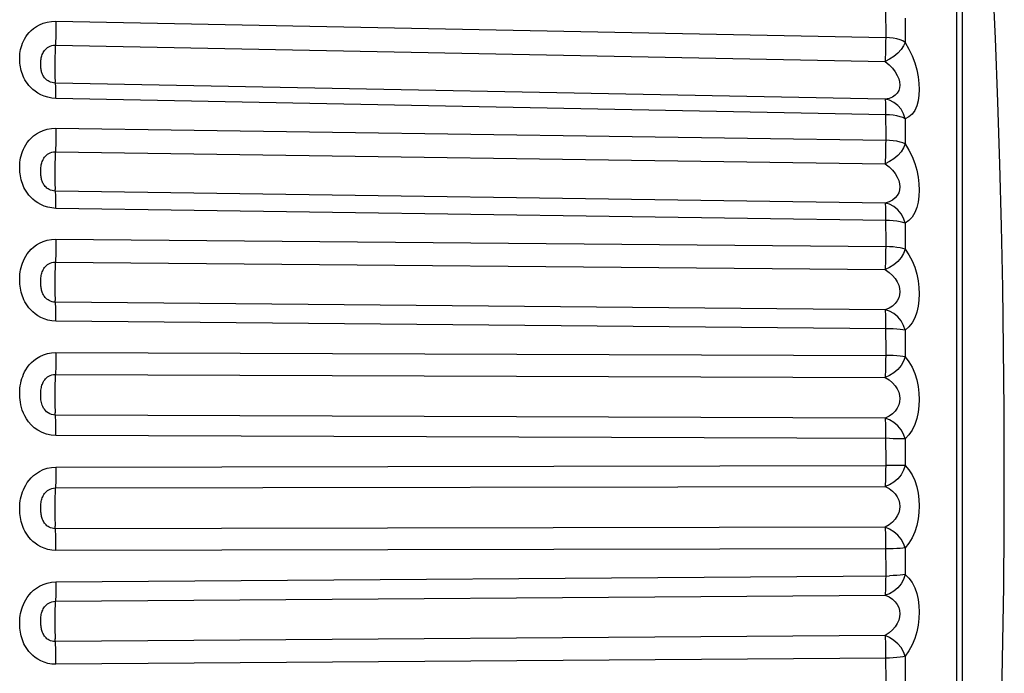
# Model space of a CAD drawing. Header units: millimetres. Extents: x -71 to 747, y -184 to 606.
# Tile 93 of 97: x 566.15 to 573.59, y 259.7 to 264.65. Entities that reach past the tile are written whole.
import ezdxf

# ---------------------------------------------------------------- set-up
doc = ezdxf.new("R2010")
doc.units = ezdxf.units.MM
doc.header["$LTSCALE"] = 30.734
doc.layers.get('0').update_dxf_attribs({"linetype": 'CONTINUOUS'})

msp = doc.modelspace()

# ---------------------------------------------------------------- linework, layer by layer
at = {"color": 7}
for p, q in [((573.2287, 268.4448), (573.2287, 254.0265)), ((573.274, 255.5144), (573.274, 268.3016)), ((572.6935, 264.7245), (572.6936, 264.512)), ((566.4194, 264.6352), (572.6936, 264.512)), ((572.8401, 264.658), (572.8401, 264.4752)), ((566.4148, 264.4534), (572.6891, 264.3301)), ((572.6891, 264.0444), (566.4148, 264.1675)), ((572.6936, 263.9274), (566.4194, 264.0508)), ((572.6935, 263.9564), (572.6936, 263.7344)), ((572.8401, 263.8971), (572.8401, 263.7063)), ((566.4194, 263.825), (572.6936, 263.7344)), ((566.4148, 263.6463), (572.6891, 263.5556)), ((572.6891, 263.2593), (566.4148, 263.3499)), ((572.6936, 263.1283), (566.4194, 263.2191)), ((572.6935, 263.1585), (572.6936, 262.9294)), ((572.8401, 263.107), (572.8401, 262.9103)), ((566.4194, 262.9864), (572.6936, 262.9294)), ((566.4148, 262.8128), (572.6891, 262.7556)), ((572.6891, 262.4521), (566.4148, 262.5092)), ((572.6936, 262.3084), (566.4194, 262.3657)), ((572.6935, 262.3396), (572.6936, 262.1059)), ((572.8401, 262.2964), (572.8401, 262.0961)), ((566.4194, 262.1287), (572.6936, 262.1059)), ((566.4148, 261.962), (572.6891, 261.939)), ((572.6891, 261.6316), (566.4148, 261.6545)), ((572.6935, 261.5086), (572.6936, 261.2728)), ((572.8401, 261.4741), (572.8401, 261.2724)), ((566.4194, 261.2611), (572.6936, 261.2728)), ((566.4148, 261.1033), (572.6891, 261.1147)), ((572.6891, 260.8067), (566.4148, 260.7952)), ((572.6935, 260.6746), (572.6936, 260.4393)), ((572.6936, 260.6426), (566.4194, 260.6312)), ((572.8401, 260.6493), (572.8401, 260.4482)), ((566.4194, 260.3933), (572.7232, 260.4396)), ((566.4148, 260.246), (572.6891, 260.2917)), ((572.6891, 259.9865), (566.4148, 259.9407)), ((572.6936, 259.8148), (566.4194, 259.7692)), ((572.6935, 259.8467), (572.6936, 259.6145)), ((572.8401, 259.8308), (572.8401, 259.6328))]:
    msp.add_line(p, q, dxfattribs=at)
for points in [[(573.5907, 261.2357), (573.5894, 261.696), (573.5854, 262.1581), (573.5786, 262.62), (573.5691, 263.0841), (573.5568, 263.5523), (573.5415, 264.025), (573.5231, 264.5032), (573.5016, 264.9873), (573.4767, 265.4779), (573.4484, 265.9754), (573.4164, 266.4807), (573.3806, 266.9933), (573.3409, 267.5125), (573.2971, 268.0396), (573.274, 268.3015)], [(566.4194, 264.0508), (566.3872, 264.0536), (566.3573, 264.0592), (566.3294, 264.0679), (566.3039, 264.0788), (566.2815, 264.0911), (566.2616, 264.1045), (566.2439, 264.1187), (566.2284, 264.1334), (566.2149, 264.1483), (566.2032, 264.1631), (566.1932, 264.1776), (566.1847, 264.1918), (566.1773, 264.2057), (566.171, 264.2194), (566.1655, 264.2332), (566.1607, 264.247), (566.1566, 264.2611), (566.1531, 264.2752), (566.1503, 264.2894), (566.1481, 264.3037), (566.1466, 264.3179), (566.1456, 264.3321), (566.1451, 264.3463), (566.1452, 264.3606), (566.1459, 264.3752), (566.1473, 264.39), (566.1493, 264.4054), (566.1522, 264.4211), (566.1559, 264.4368), (566.1605, 264.4525), (566.166, 264.4681), (566.1727, 264.4837), (566.1807, 264.4997), (566.1904, 264.5159), (566.2019, 264.5324), (566.2155, 264.5488), (566.2315, 264.565), (566.2499, 264.5806), (566.2711, 264.5952), (566.2952, 264.6084), (566.3228, 264.6198), (566.353, 264.6285), (566.3851, 264.6335), (566.4194, 264.6352)], [(566.4194, 264.6352), (566.4193, 264.605), (566.4189, 264.5734), (566.4182, 264.5415), (566.4173, 264.5102), (566.4162, 264.4805)], [(566.4162, 264.4805), (566.4135, 264.4273), (566.4124, 264.3988), (566.4115, 264.3687), (566.4108, 264.3379), (566.4104, 264.3073), (566.4102, 264.2779), (566.4104, 264.2504), (566.4108, 264.2257), (566.4115, 264.2045), (566.4124, 264.1874), (566.4135, 264.175)], [(572.6936, 264.512), (572.6935, 264.4818), (572.6931, 264.4503), (572.6925, 264.4183), (572.6916, 264.387), (572.6904, 264.3573), (572.6891, 264.3301)], [(572.8401, 264.4752), (572.8287, 264.4476), (572.8097, 264.4203), (572.7853, 264.3934), (572.7561, 264.3688), (572.723, 264.3477), (572.6891, 264.3301)], [(572.8401, 264.4752), (572.823, 264.4854), (572.8022, 264.494), (572.7781, 264.5012), (572.7514, 264.5068), (572.7232, 264.5103), (572.6936, 264.512)], [(572.8401, 264.4752), (572.8689, 264.4247), (572.8932, 264.3731), (572.9131, 264.3195), (572.9285, 264.2661), (572.9392, 264.2144), (572.9454, 264.1648), (572.9475, 264.1185), (572.9454, 264.0748), (572.9391, 264.033), (572.9284, 263.9946), (572.913, 263.9605), (572.8931, 263.932), (572.8688, 263.9111), (572.8401, 263.8971)], [(566.4148, 264.1675), (566.402, 264.1685), (566.3899, 264.1709), (566.3787, 264.1744), (566.3686, 264.1788), (566.3596, 264.1837), (566.3516, 264.1892), (566.3445, 264.195), (566.3382, 264.201), (566.3328, 264.2072), (566.328, 264.2134), (566.324, 264.2196), (566.3205, 264.2258), (566.3175, 264.232), (566.3149, 264.2382), (566.3127, 264.2446), (566.3107, 264.2512), (566.309, 264.2581), (566.3076, 264.2652), (566.3064, 264.2726), (566.3055, 264.2803), (566.3048, 264.2881), (566.3044, 264.2962), (566.3042, 264.3045), (566.3042, 264.3129), (566.3045, 264.3215), (566.3051, 264.3303), (566.306, 264.3393), (566.3072, 264.3483), (566.3087, 264.3572), (566.3106, 264.3659), (566.3129, 264.3743), (566.3156, 264.3825), (566.3189, 264.3906), (566.3228, 264.3986), (566.3275, 264.4066), (566.333, 264.4145), (566.3394, 264.422), (566.3469, 264.4291), (566.3554, 264.4357), (566.3651, 264.4416), (566.3761, 264.4466), (566.3882, 264.4505), (566.4011, 264.4527), (566.4148, 264.4534)], [(572.6891, 264.3301), (572.7191, 264.3051), (572.7444, 264.2789), (572.7652, 264.2521), (572.7812, 264.2255), (572.7923, 264.1997), (572.7989, 264.1752), (572.801, 264.1523), (572.7988, 264.1308), (572.7923, 264.1102), (572.7811, 264.0913), (572.7651, 264.0747), (572.7443, 264.0609), (572.719, 264.0506), (572.6891, 264.0444)], [(566.4194, 264.0508), (566.4193, 264.0798), (566.4189, 264.1059), (566.4182, 264.1284), (566.4173, 264.1465), (566.4162, 264.1597), (566.4135, 264.175)], [(572.8401, 263.8971), (572.8287, 263.9342), (572.8097, 263.9683), (572.7853, 263.9976), (572.7561, 264.0206), (572.723, 264.0365), (572.6891, 264.0444)], [(572.6891, 264.0444), (572.6904, 264.0365), (572.6916, 264.0233), (572.6925, 264.0051), (572.6931, 263.9826), (572.6935, 263.9564)], [(572.8401, 263.8971), (572.823, 263.9054), (572.8022, 263.9126), (572.7781, 263.9185), (572.7514, 263.9231), (572.723, 263.926), (572.6936, 263.9274)], [(566.4194, 263.2191), (566.3872, 263.2218), (566.3573, 263.2274), (566.3294, 263.2363), (566.3039, 263.2474), (566.2815, 263.2599), (566.2616, 263.2737), (566.2439, 263.2883), (566.2284, 263.3033), (566.2149, 263.3186), (566.2032, 263.3339), (566.1932, 263.3488), (566.1847, 263.3634), (566.1773, 263.3778), (566.171, 263.392), (566.1655, 263.4062), (566.1607, 263.4205), (566.1566, 263.435), (566.1531, 263.4496), (566.1503, 263.4643), (566.1481, 263.479), (566.1466, 263.4938), (566.1456, 263.5085), (566.1451, 263.5232), (566.1452, 263.538), (566.1459, 263.5531), (566.1473, 263.5686), (566.1493, 263.5846), (566.1522, 263.6008), (566.1559, 263.6171), (566.1605, 263.6335), (566.1661, 263.6497), (566.1727, 263.666), (566.1807, 263.6826), (566.1904, 263.6995), (566.2019, 263.7167), (566.2155, 263.7339), (566.2315, 263.7509), (566.2499, 263.7672), (566.2711, 263.7825), (566.2952, 263.7964), (566.3228, 263.8084), (566.353, 263.8176), (566.3851, 263.823), (566.4194, 263.825)], [(566.4194, 263.825), (566.4193, 263.7939), (566.4189, 263.762), (566.4182, 263.7303), (566.4173, 263.6998), (566.4162, 263.6715)], [(572.6936, 263.7344), (572.6935, 263.7033), (572.6931, 263.6714), (572.6925, 263.6397), (572.6916, 263.6092), (572.6904, 263.5808), (572.6891, 263.5556)], [(572.8401, 263.7063), (572.823, 263.7142), (572.8022, 263.7207), (572.7781, 263.7262), (572.7514, 263.7304), (572.7232, 263.7331), (572.6936, 263.7344)], [(566.4162, 263.6715), (566.4135, 263.622), (566.4124, 263.5949), (566.4115, 263.5657), (566.4108, 263.5352), (566.4104, 263.5044), (566.4102, 263.4742), (566.4104, 263.4454), (566.4108, 263.4189), (566.4115, 263.3955), (566.4124, 263.3758), (566.4135, 263.3605)], [(572.8401, 263.7063), (572.8287, 263.6763), (572.8097, 263.647), (572.7853, 263.6187), (572.7561, 263.5934), (572.723, 263.5724), (572.6891, 263.5556)], [(572.8401, 263.7063), (572.8688, 263.6596), (572.8931, 263.6109), (572.913, 263.5592), (572.9284, 263.5069), (572.939, 263.4555), (572.9453, 263.4053), (572.9475, 263.3575), (572.9454, 263.3116), (572.9392, 263.2671), (572.9285, 263.2253), (572.9131, 263.1869), (572.8932, 263.1534), (572.8689, 263.127), (572.8401, 263.107)], [(566.4148, 263.3499), (566.402, 263.3509), (566.3899, 263.3533), (566.3787, 263.3569), (566.3686, 263.3614), (566.3596, 263.3665), (566.3516, 263.3722), (566.3445, 263.3782), (566.3382, 263.3845), (566.3327, 263.391), (566.328, 263.3975), (566.324, 263.404), (566.3205, 263.4105), (566.3175, 263.417), (566.3149, 263.4235), (566.3127, 263.4303), (566.3107, 263.4372), (566.309, 263.4444), (566.3076, 263.4519), (566.3064, 263.4597), (566.3055, 263.4677), (566.3048, 263.476), (566.3044, 263.4844), (566.3042, 263.4929), (566.3042, 263.5017), (566.3045, 263.5106), (566.3051, 263.5196), (566.306, 263.5289), (566.3072, 263.5381), (566.3087, 263.5472), (566.3106, 263.5561), (566.3129, 263.5647), (566.3156, 263.5731), (566.3189, 263.5814), (566.3228, 263.5897), (566.3275, 263.5978), (566.333, 263.6059), (566.3394, 263.6136), (566.3469, 263.621), (566.3554, 263.6278), (566.3651, 263.6339), (566.3761, 263.6391), (566.3882, 263.6431), (566.4011, 263.6456), (566.4148, 263.6463)], [(572.6891, 263.5556), (572.719, 263.5326), (572.7443, 263.5078), (572.765, 263.4821), (572.7811, 263.4561), (572.7922, 263.4305), (572.7988, 263.4057), (572.801, 263.3821), (572.7988, 263.3594), (572.7924, 263.3375), (572.7813, 263.3169), (572.7652, 263.2981), (572.7444, 263.2818), (572.7191, 263.2686), (572.6891, 263.2593)], [(566.4194, 263.2191), (566.4193, 263.2493), (566.4189, 263.2773), (566.4182, 263.302), (566.4173, 263.3228), (566.4162, 263.3389), (566.4135, 263.3605)], [(572.8401, 263.107), (572.8287, 263.144), (572.8097, 263.1783), (572.7853, 263.2083), (572.7561, 263.2325), (572.723, 263.2497), (572.6891, 263.2593)], [(572.6891, 263.2593), (572.6904, 263.2483), (572.6916, 263.2321), (572.6925, 263.2113), (572.6931, 263.1865), (572.6935, 263.1585)], [(572.8401, 263.107), (572.823, 263.1128), (572.8022, 263.1179), (572.7781, 263.1221), (572.7514, 263.1252), (572.723, 263.1273), (572.6936, 263.1283)], [(566.4194, 262.3657), (566.3872, 262.3683), (566.3573, 262.3738), (566.3294, 262.3827), (566.3039, 262.3939), (566.2815, 262.4066), (566.2616, 262.4205), (566.2439, 262.4353), (566.2284, 262.4506), (566.2149, 262.4661), (566.2032, 262.4816), (566.1932, 262.4968), (566.1847, 262.5118), (566.1773, 262.5264), (566.171, 262.5408), (566.1655, 262.5554), (566.1607, 262.57), (566.1566, 262.5848), (566.1531, 262.5997), (566.1503, 262.6147), (566.1481, 262.6298), (566.1466, 262.6449), (566.1456, 262.66), (566.1451, 262.675), (566.1452, 262.6902), (566.1459, 262.7057), (566.1473, 262.7215), (566.1493, 262.7379), (566.1522, 262.7546), (566.1559, 262.7714), (566.1605, 262.7882), (566.1661, 262.8048), (566.1727, 262.8216), (566.1807, 262.8387), (566.1904, 262.8561), (566.2019, 262.8739), (566.2155, 262.8916), (566.2315, 262.9091), (566.2499, 262.926), (566.2711, 262.9419), (566.2952, 262.9563), (566.3228, 262.9688), (566.353, 262.9785), (566.3851, 262.9842), (566.4194, 262.9864)], [(566.4194, 262.9864), (566.4193, 262.9547), (566.4189, 262.9228), (566.4182, 262.8917), (566.4173, 262.8624), (566.4162, 262.8358)], [(572.6936, 262.9294), (572.6935, 262.8977), (572.6931, 262.8658), (572.6925, 262.8347), (572.6916, 262.8053), (572.6904, 262.7787), (572.6891, 262.7556)], [(572.8401, 262.9103), (572.8287, 262.8783), (572.8097, 262.8472), (572.7853, 262.8179), (572.7561, 262.7922), (572.723, 262.7714), (572.6891, 262.7556)], [(572.8401, 262.9103), (572.823, 262.9158), (572.8022, 262.9201), (572.7781, 262.9238), (572.7514, 262.9267), (572.7232, 262.9285), (572.6936, 262.9294)], [(572.8401, 262.9103), (572.8688, 262.8678), (572.8931, 262.8223), (572.913, 262.773), (572.9284, 262.7222), (572.939, 262.6714), (572.9453, 262.6212), (572.9475, 262.5726), (572.9454, 262.5251), (572.9392, 262.4784), (572.9285, 262.4337), (572.9131, 262.3916), (572.8932, 262.3537), (572.8689, 262.3222), (572.8401, 262.2964)], [(566.4162, 262.8358), (566.4135, 262.7907), (566.4124, 262.7652), (566.4115, 262.7371), (566.4108, 262.7073), (566.4104, 262.6766), (566.4102, 262.6459), (566.4104, 262.6161), (566.4108, 262.5881), (566.4115, 262.5627), (566.4124, 262.5407), (566.4135, 262.5227)], [(566.4148, 262.5092), (566.402, 262.5101), (566.3899, 262.5125), (566.3787, 262.5161), (566.3686, 262.5207), (566.3596, 262.526), (566.3516, 262.5318), (566.3445, 262.538), (566.3382, 262.5445), (566.3327, 262.5512), (566.328, 262.558), (566.324, 262.5647), (566.3205, 262.5714), (566.3175, 262.5781), (566.3149, 262.5849), (566.3127, 262.5919), (566.3107, 262.5991), (566.309, 262.6066), (566.3076, 262.6144), (566.3064, 262.6225), (566.3055, 262.6308), (566.3048, 262.6392), (566.3044, 262.6479), (566.3042, 262.6567), (566.3042, 262.6656), (566.3045, 262.6747), (566.3051, 262.6839), (566.306, 262.6933), (566.3072, 262.7027), (566.3087, 262.7119), (566.3106, 262.721), (566.3129, 262.7296), (566.3156, 262.7381), (566.3189, 262.7465), (566.3228, 262.7549), (566.3275, 262.7632), (566.333, 262.7713), (566.3394, 262.7792), (566.3469, 262.7867), (566.3554, 262.7937), (566.3651, 262.7999), (566.3761, 262.8053), (566.3882, 262.8094), (566.4011, 262.812), (566.4148, 262.8128)], [(572.6891, 262.7556), (572.719, 262.7348), (572.7443, 262.7117), (572.765, 262.6872), (572.7811, 262.662), (572.7922, 262.6368), (572.7988, 262.612), (572.801, 262.588), (572.7988, 262.5645), (572.7924, 262.5415), (572.7813, 262.5195), (572.7652, 262.4987), (572.7444, 262.4801), (572.7191, 262.4644), (572.6891, 262.4521)], [(566.4194, 262.3657), (566.4193, 262.3968), (566.4189, 262.4262), (566.4182, 262.4529), (566.4173, 262.4761), (566.4162, 262.4951), (566.4135, 262.5227)], [(572.6891, 262.4521), (572.6904, 262.438), (572.6916, 262.419), (572.6925, 262.3958), (572.6931, 262.369), (572.6935, 262.3396)], [(572.8401, 262.2964), (572.8287, 262.3329), (572.8097, 262.3671), (572.7853, 262.3975), (572.7561, 262.4224), (572.723, 262.4408), (572.6891, 262.4521)], [(572.8401, 262.2964), (572.823, 262.2997), (572.8022, 262.3025), (572.7781, 262.3049), (572.7514, 262.3067), (572.723, 262.3079), (572.6936, 262.3084)], [(566.4194, 261.4999), (566.3832, 261.5027), (566.3483, 261.5102), (566.314, 261.5232), (566.2822, 261.54), (566.255, 261.5596), (566.2317, 261.5811), (566.2124, 261.6033), (566.1965, 261.6259), (566.1834, 261.6484), (566.173, 261.6706), (566.1647, 261.6923), (566.1583, 261.7132), (566.1535, 261.7332), (566.15, 261.7522), (566.1475, 261.7702), (566.146, 261.7875), (566.1452, 261.8047), (566.1451, 261.8221), (566.1458, 261.8402), (566.1473, 261.8586), (566.1497, 261.8771), (566.1529, 261.8955), (566.157, 261.9132), (566.1619, 261.9305), (566.1677, 261.9472), (566.1745, 261.9639), (566.1827, 261.9811), (566.1925, 261.9985), (566.2042, 262.0163), (566.2179, 262.034), (566.2339, 262.0515), (566.2523, 262.0683), (566.2734, 262.0841), (566.2973, 262.0984), (566.3245, 262.1109), (566.3542, 262.1205), (566.3857, 262.1263), (566.4194, 262.1287)], [(566.4194, 262.1287), (566.4193, 262.0967), (566.4189, 262.0652), (566.4182, 262.035), (566.4173, 262.0072), (566.4162, 261.9826)], [(572.6936, 262.1059), (572.6935, 262.0739), (572.6931, 262.0423), (572.6925, 262.0121), (572.6916, 261.9843), (572.6904, 261.9597), (572.6891, 261.939)], [(572.8401, 262.0961), (572.8287, 262.0622), (572.8097, 262.0298), (572.7853, 261.9998), (572.7561, 261.974), (572.723, 261.9536), (572.6891, 261.939)], [(572.8401, 262.0961), (572.823, 262.0989), (572.8022, 262.1011), (572.7781, 262.103), (572.7514, 262.1045), (572.7232, 262.1053), (572.6936, 262.1059)], [(572.8401, 262.0961), (572.8688, 262.0581), (572.8931, 262.0163), (572.913, 261.97), (572.9284, 261.9212), (572.939, 261.8716), (572.9453, 261.8218), (572.9475, 261.773), (572.9454, 261.7246), (572.9392, 261.6762), (572.9285, 261.629), (572.9131, 261.5836), (572.8932, 261.5417), (572.8689, 261.5054), (572.8401, 261.4741)], [(566.4148, 261.6545), (566.4004, 261.6555), (566.3863, 261.6587), (566.3725, 261.6641), (566.3598, 261.6712), (566.3489, 261.6795), (566.3395, 261.6887), (566.3317, 261.6984), (566.3253, 261.7084), (566.32, 261.7188), (566.3157, 261.7292), (566.3123, 261.7398), (566.3097, 261.7504), (566.3077, 261.7609), (566.3062, 261.7712), (566.3052, 261.7812), (566.3046, 261.7911), (566.3042, 261.8012), (566.3042, 261.8113), (566.3045, 261.8219), (566.3051, 261.8326), (566.3061, 261.8431), (566.3075, 261.8533), (566.3092, 261.8628), (566.3112, 261.8719), (566.3136, 261.8804), (566.3164, 261.8886), (566.3197, 261.8969), (566.3237, 261.9051), (566.3284, 261.9132), (566.334, 261.9212), (566.3404, 261.929), (566.3478, 261.9363), (566.3563, 261.9431), (566.3659, 261.9493), (566.3768, 261.9545), (566.3887, 261.9586), (566.4014, 261.9612), (566.4148, 261.962)], [(566.4162, 261.9826), (566.4135, 261.9422), (566.4124, 261.9187), (566.4115, 261.8921), (566.4108, 261.8633), (566.4104, 261.833), (566.4102, 261.8022), (566.4104, 261.7717), (566.4108, 261.7426), (566.4115, 261.7155), (566.4124, 261.6913), (566.4135, 261.6708)], [(572.6891, 261.939), (572.719, 261.9205), (572.7443, 261.8994), (572.765, 261.8764), (572.7811, 261.8523), (572.7922, 261.8278), (572.7988, 261.8032), (572.801, 261.7791), (572.7988, 261.7551), (572.7924, 261.7313), (572.7813, 261.708), (572.7652, 261.6855), (572.7444, 261.6649), (572.7191, 261.6466), (572.6891, 261.6316)], [(566.4194, 261.4999), (566.4193, 261.5316), (566.4189, 261.5622), (566.4182, 261.5906), (566.4173, 261.6159), (566.4162, 261.6374), (566.4135, 261.6708)], [(572.6891, 261.6316), (572.6904, 261.6145), (572.6916, 261.593), (572.6925, 261.5676), (572.6931, 261.5391), (572.6935, 261.5086)], [(572.8401, 261.4741), (572.8287, 261.5097), (572.8097, 261.5435), (572.7853, 261.5739), (572.7561, 261.5994), (572.723, 261.6188), (572.6891, 261.6316)], [(572.8401, 261.4741), (572.823, 261.4749), (572.8022, 261.4755), (572.7781, 261.476), (572.7514, 261.4764), (572.723, 261.4767), (566.4194, 261.4999)], [(572.6936, 261.2728), (572.6935, 261.2409), (572.6931, 261.21), (572.6925, 261.1811), (572.6916, 261.1551), (572.6904, 261.1327), (572.6891, 261.1147)], [(572.8401, 261.2724), (572.8287, 261.2371), (572.8097, 261.2036), (572.7853, 261.1733), (572.7561, 261.1476), (572.723, 261.128), (572.6891, 261.1147)], [(572.8022, 261.2726), (572.7514, 261.2727), (572.7232, 261.2727), (572.6936, 261.2728)], [(572.8401, 261.2724), (572.823, 261.2727), (572.8022, 261.2726)], [(572.8401, 261.2724), (572.8688, 261.2394), (572.8931, 261.2018), (572.913, 261.1589), (572.9284, 261.1127), (572.939, 261.0649), (572.9453, 261.0161), (572.9475, 260.9675), (572.9454, 260.9187), (572.9392, 260.8691), (572.9285, 260.82), (572.9131, 260.7718), (572.8932, 260.7263), (572.8689, 260.6857), (572.8401, 260.6493)], [(566.4194, 260.6312), (566.3872, 260.6335), (566.3573, 260.6388), (566.3294, 260.6474), (566.3039, 260.6584), (566.2815, 260.6709), (566.2616, 260.6847), (566.2439, 260.6994), (566.2284, 260.7147), (566.2149, 260.7302), (566.2032, 260.7457), (566.1932, 260.761), (566.1847, 260.776), (566.1773, 260.7906), (566.171, 260.8052), (566.1655, 260.8198), (566.1607, 260.8345), (566.1566, 260.8495), (566.1531, 260.8646), (566.1503, 260.8798), (566.1481, 260.895), (566.1466, 260.9103), (566.1456, 260.9256), (566.1451, 260.9408), (566.1452, 260.9563), (566.1459, 260.972), (566.1473, 260.9881), (566.1493, 261.0048), (566.1522, 261.0218), (566.1559, 261.0389), (566.1605, 261.056), (566.1661, 261.073), (566.1727, 261.0902), (566.1807, 261.1077), (566.1904, 261.1255), (566.2019, 261.1438), (566.2155, 261.162), (566.2315, 261.18), (566.2499, 261.1975), (566.2711, 261.214), (566.2952, 261.229), (566.3228, 261.242), (566.353, 261.2523), (566.3851, 261.2585), (566.4194, 261.2611)], [(566.4194, 261.2611), (566.4193, 261.2293), (566.4189, 261.1985), (566.4182, 261.1696), (566.4173, 261.1436), (566.4162, 261.1212)], [(573.274, 254.1698), (573.2864, 254.309), (573.32, 254.7018), (573.3508, 255.084), (573.3794, 255.4609), (573.4057, 255.8326), (573.4302, 256.2028), (573.4528, 256.5705), (573.4737, 256.9369), (573.4928, 257.3027), (573.5101, 257.6667), (573.5257, 258.0321), (573.5397, 258.398), (573.5522, 258.7692), (573.5631, 259.1476), (573.5725, 259.5369), (573.5801, 259.941), (573.5859, 260.3591), (573.5895, 260.7904), (573.5907, 261.2357)], [(566.4162, 261.1212), (566.4135, 261.0861), (566.4124, 261.0647), (566.4115, 261.0399), (566.4108, 261.0124), (566.4104, 260.9829), (566.4102, 260.9523), (566.4104, 260.9215), (566.4108, 260.8914), (566.4115, 260.863), (566.4124, 260.837), (566.4135, 260.8141)], [(566.4148, 260.7952), (566.402, 260.796), (566.3899, 260.7983), (566.3787, 260.8019), (566.3686, 260.8066), (566.3596, 260.8119), (566.3516, 260.8178), (566.3445, 260.8241), (566.3382, 260.8308), (566.3327, 260.8377), (566.328, 260.8447), (566.324, 260.8516), (566.3205, 260.8586), (566.3175, 260.8656), (566.3149, 260.8727), (566.3127, 260.8799), (566.3107, 260.8874), (566.309, 260.8952), (566.3076, 260.9033), (566.3064, 260.9117), (566.3055, 260.9203), (566.3048, 260.929), (566.3044, 260.9379), (566.3042, 260.9468), (566.3042, 260.9559), (566.3045, 260.965), (566.3051, 260.9743), (566.306, 260.9837), (566.3072, 260.993), (566.3087, 261.0022), (566.3106, 261.0111), (566.3129, 261.0197), (566.3156, 261.028), (566.3189, 261.0364), (566.3228, 261.0447), (566.3275, 261.0529), (566.333, 261.0611), (566.3394, 261.069), (566.3469, 261.0765), (566.3554, 261.0835), (566.3651, 261.0899), (566.3761, 261.0953), (566.3882, 261.0996), (566.4011, 261.1023), (566.4148, 261.1033)], [(572.6891, 261.1147), (572.719, 261.0988), (572.7443, 261.0799), (572.765, 261.0587), (572.7811, 261.0359), (572.7922, 261.0123), (572.7988, 260.9882), (572.801, 260.9642), (572.7988, 260.9401), (572.7924, 260.9156), (572.7813, 260.8913), (572.7652, 260.8674), (572.7444, 260.8449), (572.7191, 260.8244), (572.6891, 260.8067)], [(566.4194, 260.6312), (566.4193, 260.6632), (566.4189, 260.6945), (566.4182, 260.7243), (566.4173, 260.7515), (566.4162, 260.7754), (566.4135, 260.8141)], [(572.6891, 260.8067), (572.6904, 260.7869), (572.6916, 260.763), (572.6925, 260.7357), (572.6931, 260.7059), (572.6935, 260.6746)], [(572.8401, 260.6493), (572.8287, 260.6836), (572.8097, 260.7164), (572.7853, 260.7466), (572.7561, 260.7724), (572.723, 260.7925), (572.6891, 260.8067)], [(572.8401, 260.6493), (572.823, 260.6474), (572.8022, 260.6459), (572.7781, 260.6445), (572.7514, 260.6435), (572.723, 260.6429), (572.6936, 260.6426)], [(566.4194, 259.7692), (566.3872, 259.7712), (566.3573, 259.7763), (566.3294, 259.7846), (566.3039, 259.7953), (566.2815, 259.8076), (566.2616, 259.8211), (566.2439, 259.8355), (566.2284, 259.8505), (566.2149, 259.8658), (566.2032, 259.8811), (566.1932, 259.8961), (566.1847, 259.9109), (566.1773, 259.9253), (566.171, 259.9397), (566.1655, 259.9541), (566.1607, 259.9687), (566.1566, 259.9834), (566.1531, 259.9983), (566.1503, 260.0134), (566.1481, 260.0285), (566.1466, 260.0436), (566.1456, 260.0587), (566.1451, 260.0738), (566.1452, 260.0891), (566.1459, 260.1047), (566.1473, 260.1207), (566.1493, 260.1372), (566.1522, 260.1541), (566.1559, 260.1711), (566.1605, 260.1881), (566.1661, 260.205), (566.1727, 260.2221), (566.1807, 260.2395), (566.1904, 260.2573), (566.2019, 260.2754), (566.2155, 260.2936), (566.2315, 260.3117), (566.2499, 260.3291), (566.2711, 260.3456), (566.2952, 260.3606), (566.3228, 260.3738), (566.353, 260.3841), (566.3851, 260.3905), (566.4194, 260.3933)], [(566.4194, 260.3933), (566.4193, 260.362), (566.4189, 260.3322), (566.4182, 260.3049), (566.4173, 260.2809), (566.4162, 260.2611)], [(572.8401, 260.4482), (572.8287, 260.412), (572.8097, 260.3779), (572.7853, 260.3475), (572.7561, 260.3223), (572.723, 260.3035), (572.6891, 260.2917)], [(572.6936, 260.4393), (572.6935, 260.4079), (572.6931, 260.378), (572.6925, 260.3507), (572.6916, 260.3267), (572.6904, 260.3068), (572.6891, 260.2917)], [(572.8401, 260.4482), (572.823, 260.446), (572.8022, 260.4437), (572.7781, 260.4418), (572.7514, 260.4406), (572.7232, 260.4396)], [(572.8401, 260.4482), (572.8688, 260.4206), (572.8931, 260.3877), (572.913, 260.3486), (572.9284, 260.3055), (572.939, 260.26), (572.9453, 260.2128), (572.9475, 260.165), (572.9454, 260.1163), (572.9392, 260.066), (572.9285, 260.0155), (572.9131, 259.9651), (572.8932, 259.9165), (572.8689, 259.872), (572.8401, 259.8308)], [(566.4148, 259.9407), (566.402, 259.9414), (566.3899, 259.9437), (566.3787, 259.9472), (566.3686, 259.9518), (566.3596, 259.9571), (566.3516, 259.9629), (566.3445, 259.9693), (566.3382, 259.9759), (566.3327, 259.9828), (566.328, 259.9897), (566.324, 259.9967), (566.3205, 260.0037), (566.3175, 260.0107), (566.3149, 260.0178), (566.3127, 260.0251), (566.3107, 260.0326), (566.309, 260.0404), (566.3076, 260.0486), (566.3064, 260.0569), (566.3055, 260.0655), (566.3048, 260.0742), (566.3044, 260.083), (566.3042, 260.0919), (566.3042, 260.1009), (566.3045, 260.11), (566.3051, 260.1191), (566.306, 260.1283), (566.3072, 260.1375), (566.3087, 260.1464), (566.3106, 260.1552), (566.3129, 260.1635), (566.3156, 260.1717), (566.3189, 260.1799), (566.3228, 260.188), (566.3275, 260.1961), (566.333, 260.2041), (566.3394, 260.2119), (566.3469, 260.2193), (566.3554, 260.2262), (566.3651, 260.2325), (566.3761, 260.238), (566.3882, 260.2422), (566.4011, 260.245), (566.4148, 260.246)], [(566.4162, 260.2611), (566.4135, 260.2315), (566.4124, 260.2126), (566.4115, 260.1899), (566.4108, 260.1639), (566.4104, 260.1355), (566.4102, 260.1055), (566.4104, 260.0747), (566.4108, 260.0441), (566.4115, 260.0145), (566.4124, 259.9869), (566.4135, 259.9621)], [(572.6891, 260.2917), (572.719, 260.2786), (572.7443, 260.262), (572.765, 260.2428), (572.7811, 260.2216), (572.7922, 260.1992), (572.7988, 260.1759), (572.801, 260.1523), (572.7988, 260.1282), (572.7924, 260.1034), (572.7813, 260.0784), (572.7652, 260.0534), (572.7444, 260.0292), (572.7191, 260.0067), (572.6891, 259.9865)], [(566.4194, 259.7692), (566.4193, 259.801), (566.4189, 259.8328), (566.4182, 259.8636), (566.4173, 259.8925), (566.4162, 259.9184), (566.4135, 259.9621)], [(572.6891, 259.9865), (572.6904, 259.9642), (572.6916, 259.9383), (572.6925, 259.9094), (572.6931, 259.8785), (572.6935, 259.8467)], [(572.8401, 259.8308), (572.8287, 259.8635), (572.8097, 259.8951), (572.7853, 259.9246), (572.7561, 259.9505), (572.723, 259.9711), (572.6891, 259.9865)], [(572.8401, 259.8308), (572.823, 259.8265), (572.8022, 259.8227), (572.7781, 259.8195), (572.7514, 259.8171), (572.723, 259.8156), (572.6936, 259.8148)]]:
    msp.add_lwpolyline(points, dxfattribs=at)

doc.saveas('drawing.dxf')
